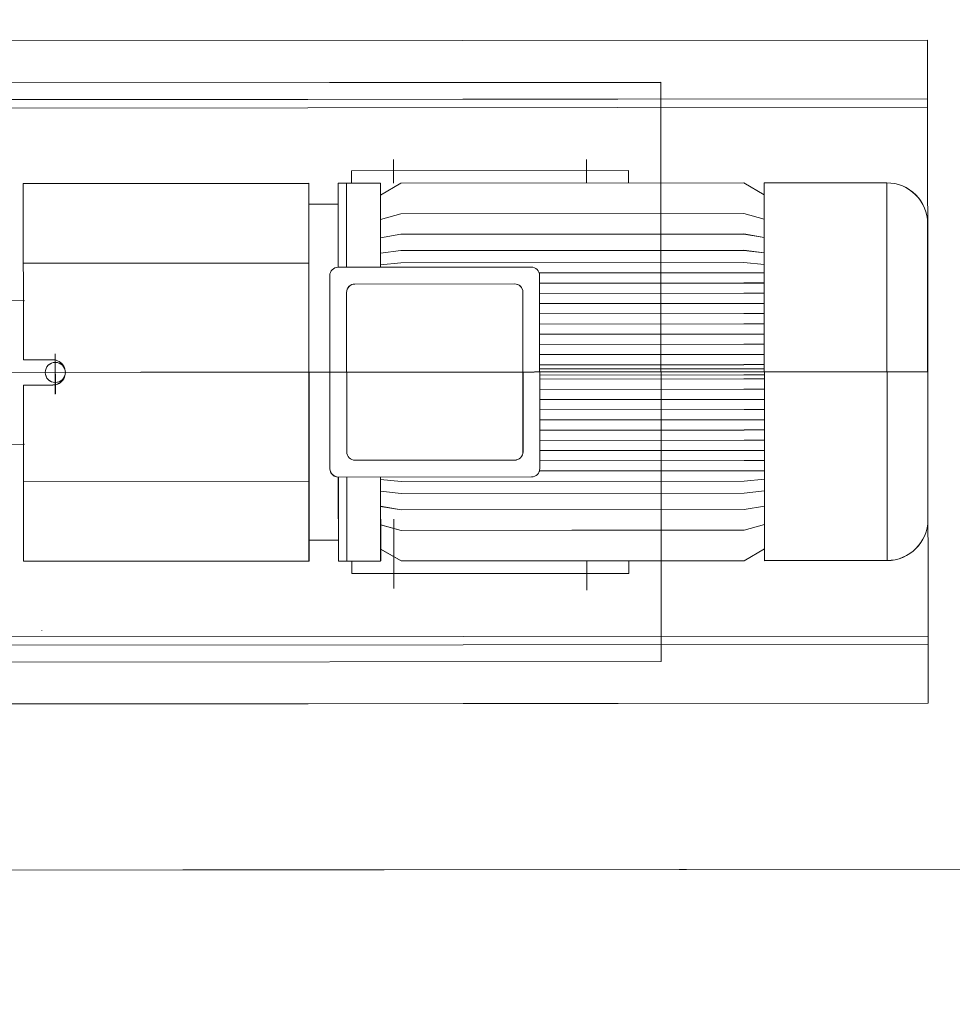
# Model space of a CAD drawing. Extents: x 261105 to 7565828, y -85627 to 5881792.
# Tile 33 of 116: x 338923 to 339478, y -16575 to -15988. Entities that reach past the tile are written whole.
import ezdxf
from ezdxf.enums import TextEntityAlignment as Align

# ---------------------------------------------------------------- set-up
doc = ezdxf.new("R2010")
doc.units = 0
doc.header["$MEASUREMENT"] = 0
doc.linetypes.add('DASHDOT2', pattern=[0.5, 0.25, -0.125, 0, -0.125])
doc.linetypes.add('DASHED', pattern=[19.05, 12.7, -6.35])
doc.layers.add('linii', color=7, linetype='Continuous', lineweight=15)
doc.layers.add('zbiornik', color=7, linetype='DASHED', lineweight=5, true_color=0x999999)
doc.styles.add('CP_ATTR', font='txt')

# ---------------------------------------------------------------- blocks, each defined once
blk = doc.blocks.new('4')
at = {"layer": 'zbiornik', "linetype": 'DASHDOT2', "ltscale": 3000, "extrusion": (4.03655e-07, 2.52893e-07, 1)}
blk.add_line((372927.99, 40006.8, -0.02), (372933.86, 32153.46, -0.02), dxfattribs=at)
at = {"layer": 'zbiornik', "linetype": 'Continuous', "ltscale": 400}
for p, q in [((373457.41, 37733.46, -0.02), (372747.41, 37732.86, -0.02)), ((373457.41, 37733.46, -0.02), (372747.41, 37732.86, -0.02)), ((373457.43, 37733.47, -0.02), (372747.43, 37732.87, -0.02)), ((373457.43, 37733.47, -0.02), (372747.43, 37732.87, -0.02)), ((373457.41, 37733.46, -0.02), (373457.74, 37338.46, -0.02)), ((373457.41, 37733.46, -0.02), (373457.74, 37338.46, -0.02)), ((373457.43, 37733.47, -0.02), (373457.76, 37338.48, -0.02)), ((373457.43, 37733.47, -0.02), (373457.76, 37338.48, -0.02)), ((372748.55, 37707.86, -0.02), (373298.55, 37708.32, -0.02)), ((372748.55, 37707.86, -0.02), (373298.55, 37708.32, -0.02)), ((372748.57, 37707.87, -0.02), (373298.57, 37708.34, -0.02)), ((372748.57, 37707.87, -0.02), (373298.57, 37708.34, -0.02)), ((373298.55, 37708.32, -0.02), (373298.84, 37363.33, -0.02)), ((373298.55, 37708.32, -0.02), (373298.84, 37363.33, -0.02)), ((373298.57, 37708.34, -0.02), (373298.86, 37363.34, -0.02)), ((373298.57, 37708.34, -0.02), (373298.86, 37363.34, -0.02)), ((373457.44, 37698.46, -0.02), (372747.44, 37697.85, -0.02)), ((373457.44, 37698.46, -0.02), (372747.44, 37697.85, -0.02)), ((373457.46, 37698.47, -0.02), (372747.46, 37697.87, -0.02)), ((373457.46, 37698.47, -0.02), (372747.46, 37697.87, -0.02)), ((373457.44, 37693.46, -0.02), (372747.44, 37692.85, -0.02)), ((373457.44, 37693.46, -0.02), (372747.44, 37692.85, -0.02)), ((373457.46, 37693.48, -0.02), (372747.46, 37692.87, -0.02)), ((373457.46, 37693.48, -0.02), (372747.46, 37692.87, -0.02)), ((373139.36, 37662.26, -0.02), (373139.38, 37648.19, -0.02)), ((373139.36, 37662.26, -0.02), (373139.38, 37648.19, -0.02)), ((373139.38, 37662.28, -0.02), (373139.4, 37648.21, -0.02)), ((373139.38, 37662.28, -0.02), (373139.4, 37648.21, -0.02)), ((373254.36, 37662.36, -0.02), (373254.37, 37648.29, -0.02)), ((373254.36, 37662.36, -0.02), (373254.37, 37648.29, -0.02)), ((373254.38, 37662.38, -0.02), (373254.39, 37648.3, -0.02)), ((373254.38, 37662.38, -0.02), (373254.39, 37648.3, -0.02)), ((373114.37, 37655.67, -0.02), (373279.37, 37655.81, -0.02)), ((373114.37, 37655.67, -0.02), (373279.37, 37655.81, -0.02)), ((373114.37, 37655.67, -0.02), (373114.38, 37648.17, -0.02)), ((373114.37, 37655.67, -0.02), (373114.38, 37648.17, -0.02)), ((373114.38, 37655.68, -0.02), (373279.38, 37655.83, -0.02)), ((373114.38, 37655.68, -0.02), (373279.38, 37655.83, -0.02)), ((373114.38, 37655.68, -0.02), (373114.4, 37648.18, -0.02)), ((373114.38, 37655.68, -0.02), (373114.4, 37648.18, -0.02)), ((373279.37, 37655.81, -0.02), (373279.38, 37648.31, -0.02)), ((373279.37, 37655.81, -0.02), (373279.38, 37648.31, -0.02)), ((373279.38, 37655.83, -0.02), (373279.39, 37648.33, -0.02)), ((373279.38, 37655.83, -0.02), (373279.39, 37648.33, -0.02)), ((372918.87, 37648, -0.02), (373088.88, 37648.14, -0.02)), ((372918.87, 37648, -0.02), (373088.88, 37648.14, -0.02)), ((372918.96, 37543, -0.02), (372918.87, 37648, -0.02)), ((372918.96, 37543, -0.02), (372918.87, 37648, -0.02)), ((372918.89, 37648.02, -0.02), (373088.89, 37648.16, -0.02)), ((372918.89, 37648.02, -0.02), (373088.89, 37648.16, -0.02)), ((372918.98, 37543.02, -0.02), (372918.89, 37648.02, -0.02)), ((372918.98, 37543.02, -0.02), (372918.89, 37648.02, -0.02)), ((373089.06, 37423.15, -0.02), (373088.88, 37648.14, -0.02)), ((373089.06, 37423.15, -0.02), (373088.88, 37648.14, -0.02)), ((373089.08, 37423.16, -0.02), (373088.89, 37648.16, -0.02)), ((373089.08, 37423.16, -0.02), (373088.89, 37648.16, -0.02)), ((373106.38, 37648.16, -0.02), (373131.57, 37648.18, -0.02)), ((373131.57, 37648.18, -0.02), (373106.38, 37648.16, -0.02)), ((373106.38, 37648.16, -0.02), (373131.57, 37648.18, -0.02)), ((373131.57, 37648.18, -0.02), (373106.38, 37648.16, -0.02)), ((373106.42, 37598.16, -0.02), (373106.38, 37648.16, -0.02)), ((373106.42, 37598.16, -0.02), (373106.38, 37648.16, -0.02)), ((373106.42, 37598.16, -0.02), (373106.38, 37648.16, -0.02)), ((373106.42, 37598.16, -0.02), (373106.38, 37648.16, -0.02)), ((373106.39, 37648.18, -0.02), (373131.58, 37648.2, -0.02)), ((373131.58, 37648.2, -0.02), (373106.39, 37648.18, -0.02)), ((373106.39, 37648.18, -0.02), (373131.58, 37648.2, -0.02)), ((373131.58, 37648.2, -0.02), (373106.39, 37648.18, -0.02)), ((373106.43, 37598.17, -0.02), (373106.39, 37648.18, -0.02)), ((373106.43, 37598.17, -0.02), (373106.39, 37648.18, -0.02)), ((373106.43, 37598.17, -0.02), (373106.39, 37648.18, -0.02)), ((373106.43, 37598.17, -0.02), (373106.39, 37648.18, -0.02)), ((373111.42, 37598.17, -0.02), (373111.38, 37648.16, -0.02)), ((373111.42, 37598.17, -0.02), (373111.38, 37648.16, -0.02)), ((373111.44, 37598.18, -0.02), (373111.39, 37648.18, -0.02)), ((373111.44, 37598.18, -0.02), (373111.39, 37648.18, -0.02)), ((373143.72, 37648.19, -0.02), (373131.57, 37641.16, -0.02)), ((373143.72, 37648.19, -0.02), (373131.57, 37641.16, -0.02)), ((373131.57, 37648.18, -0.02), (373131.6, 37598.18, -0.02)), ((373131.57, 37648.18, -0.02), (373131.6, 37598.18, -0.02)), ((373131.58, 37648.2, -0.02), (373131.62, 37598.2, -0.02)), ((373131.58, 37648.2, -0.02), (373131.62, 37598.2, -0.02)), ((373143.74, 37648.21, -0.02), (373131.59, 37641.18, -0.02)), ((373143.74, 37648.21, -0.02), (373131.59, 37641.18, -0.02)), ((373143.72, 37648.19, -0.02), (373348.02, 37648.37, -0.02)), ((373348.02, 37648.37, -0.02), (373143.72, 37648.19, -0.02)), ((373143.72, 37648.19, -0.02), (373348.02, 37648.37, -0.02)), ((373348.02, 37648.37, -0.02), (373143.72, 37648.19, -0.02)), ((373143.74, 37648.21, -0.02), (373348.04, 37648.38, -0.02)), ((373348.04, 37648.38, -0.02), (373143.74, 37648.21, -0.02)), ((373143.74, 37648.21, -0.02), (373348.04, 37648.38, -0.02)), ((373348.04, 37648.38, -0.02), (373143.74, 37648.21, -0.02)), ((373348.02, 37648.37, -0.02), (373360.19, 37641.35, -0.02)), ((373348.02, 37648.37, -0.02), (373360.19, 37641.35, -0.02)), ((373348.04, 37648.38, -0.02), (373360.21, 37641.37, -0.02)), ((373348.04, 37648.38, -0.02), (373360.21, 37641.37, -0.02)), ((373360.18, 37648.38, -0.02), (373433.15, 37648.44, -0.02)), ((373360.18, 37648.38, -0.02), (373433.15, 37648.44, -0.02)), ((373360.38, 37423.38, -0.02), (373360.18, 37648.38, -0.02)), ((373360.38, 37423.38, -0.02), (373360.18, 37648.38, -0.02)), ((373360.2, 37648.39, -0.02), (373433.17, 37648.46, -0.02)), ((373360.2, 37648.39, -0.02), (373433.17, 37648.46, -0.02)), ((373360.39, 37423.39, -0.02), (373360.2, 37648.39, -0.02)), ((373360.39, 37423.39, -0.02), (373360.2, 37648.39, -0.02)), ((373433.15, 37648.44, -0.02), (373433.35, 37423.44, -0.02)), ((373433.15, 37648.44, -0.02), (373433.35, 37423.44, -0.02)), ((373433.17, 37648.46, -0.02), (373433.36, 37423.45, -0.02)), ((373433.17, 37648.46, -0.02), (373433.36, 37423.45, -0.02)), ((373088.89, 37635.64, -0.02), (373106.39, 37635.66, -0.02)), ((373088.89, 37635.64, -0.02), (373106.39, 37635.66, -0.02)), ((373088.9, 37635.66, -0.02), (373106.4, 37635.68, -0.02)), ((373088.9, 37635.66, -0.02), (373106.4, 37635.68, -0.02)), ((373143.69, 37629.94, -0.02), (373131.58, 37626.69, -0.02)), ((373143.69, 37629.94, -0.02), (373131.58, 37626.69, -0.02)), ((373143.71, 37629.96, -0.02), (373131.6, 37626.7, -0.02)), ((373143.71, 37629.96, -0.02), (373131.6, 37626.7, -0.02)), ((373348.03, 37630.13, -0.02), (373143.74, 37629.95, -0.02)), ((373348.03, 37630.13, -0.02), (373143.74, 37629.95, -0.02)), ((373348.05, 37630.14, -0.02), (373143.76, 37629.97, -0.02)), ((373348.05, 37630.14, -0.02), (373143.76, 37629.97, -0.02)), ((373347.98, 37630.13, -0.02), (373360.2, 37626.87, -0.02)), ((373347.98, 37630.13, -0.02), (373360.2, 37626.87, -0.02)), ((373348, 37630.15, -0.02), (373360.22, 37626.89, -0.02)), ((373348, 37630.15, -0.02), (373360.22, 37626.89, -0.02)), ((373457.65, 37447.78, -0.02), (373457.5, 37624.14, -0.02)), ((373457.65, 37447.78, -0.02), (373457.5, 37624.14, -0.02)), ((373457.67, 37447.8, -0.02), (373457.52, 37624.15, -0.02)), ((373457.67, 37447.8, -0.02), (373457.52, 37624.15, -0.02)), ((373143.75, 37617.79, -0.02), (373131.59, 37615.63, -0.02)), ((373143.75, 37617.79, -0.02), (373131.59, 37615.63, -0.02)), ((373143.77, 37617.8, -0.02), (373131.61, 37615.65, -0.02)), ((373143.77, 37617.8, -0.02), (373131.61, 37615.65, -0.02)), ((373348.05, 37617.96, -0.02), (373143.75, 37617.79, -0.02)), ((373348.05, 37617.96, -0.02), (373143.75, 37617.79, -0.02)), ((373348.07, 37617.98, -0.02), (373143.77, 37617.8, -0.02)), ((373348.07, 37617.98, -0.02), (373143.77, 37617.8, -0.02)), ((373348.05, 37617.96, -0.02), (373360.21, 37615.83, -0.02)), ((373348.05, 37617.96, -0.02), (373360.21, 37615.83, -0.02)), ((373348.07, 37617.98, -0.02), (373360.23, 37615.84, -0.02)), ((373348.07, 37617.98, -0.02), (373360.23, 37615.84, -0.02)), ((373143.76, 37608.06, -0.02), (373131.6, 37606.56, -0.02)), ((373143.76, 37608.06, -0.02), (373131.6, 37606.56, -0.02)), ((373143.78, 37608.07, -0.02), (373131.62, 37606.57, -0.02)), ((373143.78, 37608.07, -0.02), (373131.62, 37606.57, -0.02)), ((373348.06, 37608.23, -0.02), (373143.76, 37608.06, -0.02)), ((373348.06, 37608.23, -0.02), (373143.76, 37608.06, -0.02)), ((373348.07, 37608.25, -0.02), (373143.78, 37608.07, -0.02)), ((373348.07, 37608.25, -0.02), (373143.78, 37608.07, -0.02)), ((373348.06, 37608.23, -0.02), (373360.21, 37606.75, -0.02)), ((373348.06, 37608.23, -0.02), (373360.21, 37606.75, -0.02)), ((373348.07, 37608.25, -0.02), (373360.23, 37606.77, -0.02)), ((373348.07, 37608.25, -0.02), (373360.23, 37606.77, -0.02)), ((372918.91, 37600.5, -0.02), (373088.91, 37600.65, -0.02)), ((372918.91, 37600.5, -0.02), (373088.91, 37600.65, -0.02)), ((372918.93, 37600.51, -0.02), (373088.93, 37600.66, -0.02)), ((372918.93, 37600.51, -0.02), (373088.93, 37600.66, -0.02)), ((373106.42, 37598.16, -0.02), (373221.42, 37598.26, -0.02)), ((373106.42, 37598.16, -0.02), (373221.42, 37598.26, -0.02)), ((373106.43, 37598.17, -0.02), (373221.44, 37598.28, -0.02)), ((373106.43, 37598.17, -0.02), (373221.44, 37598.28, -0.02)), ((373143.76, 37600.76, -0.02), (373131.61, 37599.69, -0.02)), ((373143.76, 37600.76, -0.02), (373131.61, 37599.69, -0.02)), ((373143.78, 37600.78, -0.02), (373131.62, 37599.7, -0.02)), ((373143.78, 37600.78, -0.02), (373131.62, 37599.7, -0.02)), ((373348.06, 37600.93, -0.02), (373143.76, 37600.76, -0.02)), ((373348.06, 37600.93, -0.02), (373143.76, 37600.76, -0.02)), ((373348.08, 37600.95, -0.02), (373143.78, 37600.78, -0.02)), ((373348.08, 37600.95, -0.02), (373143.78, 37600.78, -0.02)), ((373348.03, 37600.93, -0.02), (373360.23, 37599.87, -0.02)), ((373348.03, 37600.93, -0.02), (373360.23, 37599.87, -0.02)), ((373348.04, 37600.95, -0.02), (373360.24, 37599.89, -0.02)), ((373348.04, 37600.95, -0.02), (373360.24, 37599.89, -0.02)), ((373457.52, 37598.46, -0.02), (373457.63, 37473.46, -0.02)), ((373457.52, 37598.46, -0.02), (373457.63, 37473.46, -0.02)), ((373457.54, 37598.47, -0.02), (373457.64, 37473.47, -0.02)), ((373457.54, 37598.47, -0.02), (373457.64, 37473.47, -0.02)), ((373101.52, 37478.16, -0.02), (373101.42, 37593.16, -0.02)), ((373101.52, 37478.16, -0.02), (373101.42, 37593.16, -0.02)), ((373101.53, 37478.17, -0.02), (373101.44, 37593.17, -0.02)), ((373101.53, 37478.17, -0.02), (373101.44, 37593.17, -0.02)), ((373348.06, 37594.85, -0.02), (373226.42, 37594.75, -0.02)), ((373348.06, 37594.85, -0.02), (373226.42, 37594.75, -0.02)), ((373226.43, 37593.26, -0.02), (373226.52, 37478.26, -0.02)), ((373226.43, 37593.26, -0.02), (373226.52, 37478.26, -0.02)), ((373348.08, 37594.87, -0.02), (373226.44, 37594.77, -0.02)), ((373348.08, 37594.87, -0.02), (373226.44, 37594.77, -0.02)), ((373226.44, 37593.28, -0.02), (373226.54, 37478.28, -0.02)), ((373226.44, 37593.28, -0.02), (373226.54, 37478.28, -0.02)), ((373348.06, 37594.85, -0.02), (373360.23, 37594.86, -0.02)), ((373348.06, 37594.85, -0.02), (373360.23, 37594.86, -0.02)), ((373348.08, 37594.87, -0.02), (373360.25, 37594.88, -0.02)), ((373348.08, 37594.87, -0.02), (373360.25, 37594.88, -0.02)), ((373116.43, 37588.17, -0.02), (373211.43, 37588.25, -0.02)), ((373116.43, 37588.17, -0.02), (373211.43, 37588.25, -0.02)), ((373116.44, 37588.19, -0.02), (373211.44, 37588.27, -0.02)), ((373116.44, 37588.19, -0.02), (373211.44, 37588.27, -0.02)), ((373348.07, 37588.77, -0.02), (373226.43, 37588.67, -0.02)), ((373348.07, 37588.77, -0.02), (373226.43, 37588.67, -0.02)), ((373348.08, 37588.79, -0.02), (373226.44, 37588.68, -0.02)), ((373348.08, 37588.79, -0.02), (373226.44, 37588.68, -0.02)), ((373348.07, 37588.77, -0.02), (373360.24, 37588.78, -0.02)), ((373348.07, 37588.77, -0.02), (373360.24, 37588.78, -0.02)), ((373348.08, 37588.79, -0.02), (373360.25, 37588.8, -0.02)), ((373348.08, 37588.79, -0.02), (373360.25, 37588.8, -0.02)), ((372919.54, 37578.15, -0.02), (372794.34, 37579.88, -0.02)), ((372919.54, 37578.15, -0.02), (372794.34, 37579.88, -0.02)), ((372919.56, 37578.17, -0.02), (372794.36, 37579.89, -0.02)), ((372919.56, 37578.17, -0.02), (372794.36, 37579.89, -0.02)), ((373111.51, 37488.16, -0.02), (373111.43, 37583.16, -0.02)), ((373111.51, 37488.16, -0.02), (373111.43, 37583.16, -0.02)), ((373111.53, 37488.18, -0.02), (373111.45, 37583.18, -0.02)), ((373111.53, 37488.18, -0.02), (373111.45, 37583.18, -0.02)), ((373216.43, 37583.26, -0.02), (373216.51, 37488.25, -0.02)), ((373216.43, 37583.26, -0.02), (373216.51, 37488.25, -0.02)), ((373216.45, 37583.27, -0.02), (373216.53, 37488.27, -0.02)), ((373216.45, 37583.27, -0.02), (373216.53, 37488.27, -0.02)), ((373348.07, 37582.69, -0.02), (373226.43, 37582.59, -0.02)), ((373348.07, 37582.69, -0.02), (373226.43, 37582.59, -0.02)), ((373348.09, 37582.71, -0.02), (373226.45, 37582.6, -0.02)), ((373348.09, 37582.71, -0.02), (373226.45, 37582.6, -0.02)), ((373348.07, 37582.69, -0.02), (373360.24, 37582.7, -0.02)), ((373348.07, 37582.69, -0.02), (373360.24, 37582.7, -0.02)), ((373348.09, 37582.71, -0.02), (373360.25, 37582.71, -0.02)), ((373348.09, 37582.71, -0.02), (373360.25, 37582.71, -0.02)), ((373348.08, 37576.61, -0.02), (373226.44, 37576.51, -0.02)), ((373348.08, 37576.61, -0.02), (373226.44, 37576.51, -0.02)), ((373348.1, 37576.62, -0.02), (373226.45, 37576.53, -0.02)), ((373348.1, 37576.62, -0.02), (373226.45, 37576.53, -0.02)), ((373348.08, 37576.61, -0.02), (373360.24, 37576.62, -0.02)), ((373348.08, 37576.61, -0.02), (373360.24, 37576.62, -0.02)), ((373348.1, 37576.62, -0.02), (373360.26, 37576.63, -0.02)), ((373348.1, 37576.62, -0.02), (373360.26, 37576.63, -0.02)), ((373348.09, 37570.53, -0.02), (373226.44, 37570.42, -0.02)), ((373348.09, 37570.53, -0.02), (373226.44, 37570.42, -0.02)), ((373348.1, 37570.55, -0.02), (373226.46, 37570.44, -0.02)), ((373348.1, 37570.55, -0.02), (373226.46, 37570.44, -0.02)), ((373348.09, 37570.53, -0.02), (373360.25, 37570.54, -0.02)), ((373348.09, 37570.53, -0.02), (373360.25, 37570.54, -0.02)), ((373348.1, 37570.55, -0.02), (373360.27, 37570.56, -0.02)), ((373348.1, 37570.55, -0.02), (373360.27, 37570.56, -0.02)), ((373348.09, 37564.45, -0.02), (373226.45, 37564.34, -0.02)), ((373348.09, 37564.45, -0.02), (373226.45, 37564.34, -0.02)), ((373348.11, 37564.46, -0.02), (373226.46, 37564.36, -0.02)), ((373348.11, 37564.46, -0.02), (373226.46, 37564.36, -0.02)), ((373348.09, 37564.45, -0.02), (373360.25, 37564.46, -0.02)), ((373348.09, 37564.45, -0.02), (373360.25, 37564.46, -0.02)), ((373348.11, 37564.46, -0.02), (373360.27, 37564.47, -0.02)), ((373348.11, 37564.46, -0.02), (373360.27, 37564.47, -0.02)), ((373348.1, 37558.37, -0.02), (373226.45, 37558.26, -0.02)), ((373348.1, 37558.37, -0.02), (373226.45, 37558.26, -0.02)), ((373348.11, 37558.38, -0.02), (373226.47, 37558.28, -0.02)), ((373348.11, 37558.38, -0.02), (373226.47, 37558.28, -0.02)), ((373348.1, 37558.37, -0.02), (373360.26, 37558.38, -0.02)), ((373348.1, 37558.37, -0.02), (373360.26, 37558.38, -0.02)), ((373348.11, 37558.38, -0.02), (373360.28, 37558.39, -0.02)), ((373348.11, 37558.38, -0.02), (373360.28, 37558.39, -0.02)), ((373348.1, 37552.29, -0.02), (373226.46, 37552.18, -0.02)), ((373348.1, 37552.29, -0.02), (373226.46, 37552.18, -0.02)), ((373348.12, 37552.3, -0.02), (373226.47, 37552.2, -0.02)), ((373348.12, 37552.3, -0.02), (373226.47, 37552.2, -0.02)), ((373348.1, 37552.29, -0.02), (373360.26, 37552.3, -0.02)), ((373348.1, 37552.29, -0.02), (373360.26, 37552.3, -0.02)), ((373348.12, 37552.3, -0.02), (373360.28, 37552.31, -0.02)), ((373348.12, 37552.3, -0.02), (373360.28, 37552.31, -0.02)), ((372937.98, 37522.66, -0.02), (372937.96, 37546.55, -0.02)), ((372937.98, 37522.66, -0.02), (372937.96, 37546.55, -0.02)), ((372938, 37522.68, -0.02), (372937.98, 37546.57, -0.02)), ((372938, 37522.68, -0.02), (372937.98, 37546.57, -0.02)), ((373348.11, 37546.2, -0.02), (373226.46, 37546.1, -0.02)), ((373348.11, 37546.2, -0.02), (373226.46, 37546.1, -0.02)), ((373348.13, 37546.22, -0.02), (373226.48, 37546.12, -0.02)), ((373348.13, 37546.22, -0.02), (373226.48, 37546.12, -0.02)), ((373348.11, 37546.2, -0.02), (373360.27, 37546.22, -0.02)), ((373348.11, 37546.2, -0.02), (373360.27, 37546.22, -0.02)), ((373348.13, 37546.22, -0.02), (373360.29, 37546.23, -0.02)), ((373348.13, 37546.22, -0.02), (373360.29, 37546.23, -0.02)), ((372918.96, 37543, -0.02), (372936.47, 37543.02, -0.02)), ((372918.96, 37543, -0.02), (372936.47, 37543.02, -0.02)), ((372918.98, 37543.02, -0.02), (372936.48, 37543.03, -0.02)), ((372918.98, 37543.02, -0.02), (372936.48, 37543.03, -0.02)), ((373348.11, 37540.12, -0.02), (373226.47, 37540.02, -0.02)), ((373348.11, 37540.12, -0.02), (373226.47, 37540.02, -0.02)), ((373348.13, 37540.14, -0.02), (373226.49, 37540.04, -0.02)), ((373348.13, 37540.14, -0.02), (373226.49, 37540.04, -0.02)), ((373348.11, 37540.12, -0.02), (373360.27, 37540.14, -0.02)), ((373348.11, 37540.12, -0.02), (373360.27, 37540.14, -0.02)), ((373348.13, 37540.14, -0.02), (373360.29, 37540.15, -0.02)), ((373348.13, 37540.14, -0.02), (373360.29, 37540.15, -0.02)), ((372747.57, 37535.36, -0.02), (373457.58, 37535.96, -0.02)), ((372747.57, 37535.36, -0.02), (373457.58, 37535.96, -0.02)), ((372747.59, 37535.37, -0.02), (373457.59, 37535.98, -0.02)), ((372747.59, 37535.37, -0.02), (373457.59, 37535.98, -0.02)), ((372988.87, 37535.56, -0.02), (373457.58, 37535.96, -0.02)), ((372988.87, 37535.56, -0.02), (373457.58, 37535.96, -0.02)), ((372988.89, 37535.58, -0.02), (373457.59, 37535.98, -0.02)), ((372988.89, 37535.58, -0.02), (373457.59, 37535.98, -0.02)), ((373348.12, 37537.69, -0.02), (373226.47, 37537.59, -0.02)), ((373348.12, 37537.69, -0.02), (373226.47, 37537.59, -0.02)), ((373348.12, 37534.04, -0.02), (373226.47, 37533.94, -0.02)), ((373348.12, 37534.04, -0.02), (373226.47, 37533.94, -0.02)), ((373348.13, 37537.71, -0.02), (373226.49, 37537.6, -0.02)), ((373348.13, 37537.71, -0.02), (373226.49, 37537.6, -0.02)), ((373348.14, 37534.06, -0.02), (373226.49, 37533.95, -0.02)), ((373348.14, 37534.06, -0.02), (373226.49, 37533.95, -0.02)), ((373348.12, 37537.69, -0.02), (373360.28, 37537.7, -0.02)), ((373348.12, 37537.69, -0.02), (373360.28, 37537.7, -0.02)), ((373348.12, 37534.04, -0.02), (373360.28, 37534.06, -0.02)), ((373348.12, 37534.04, -0.02), (373360.28, 37534.06, -0.02)), ((373348.13, 37537.71, -0.02), (373360.29, 37537.71, -0.02)), ((373348.13, 37537.71, -0.02), (373360.29, 37537.71, -0.02)), ((373348.14, 37534.06, -0.02), (373360.3, 37534.07, -0.02)), ((373348.14, 37534.06, -0.02), (373360.3, 37534.07, -0.02)), ((372918.98, 37528, -0.02), (372936.48, 37528.02, -0.02)), ((372918.98, 37528, -0.02), (372936.48, 37528.02, -0.02)), ((372919.07, 37423, -0.02), (372918.98, 37528, -0.02)), ((372919.07, 37423, -0.02), (372918.98, 37528, -0.02)), ((372918.99, 37528.02, -0.02), (372936.49, 37528.03, -0.02)), ((372918.99, 37528.02, -0.02), (372936.49, 37528.03, -0.02)), ((372919.08, 37423.02, -0.02), (372918.99, 37528.02, -0.02)), ((372919.08, 37423.02, -0.02), (372918.99, 37528.02, -0.02)), ((373348.12, 37531.61, -0.02), (373226.47, 37531.51, -0.02)), ((373348.12, 37531.61, -0.02), (373226.47, 37531.51, -0.02)), ((373348.14, 37531.62, -0.02), (373226.49, 37531.53, -0.02)), ((373348.14, 37531.62, -0.02), (373226.49, 37531.53, -0.02)), ((373348.12, 37531.61, -0.02), (373360.28, 37531.62, -0.02)), ((373348.12, 37531.61, -0.02), (373360.28, 37531.62, -0.02)), ((373348.14, 37531.62, -0.02), (373360.3, 37531.63, -0.02)), ((373348.14, 37531.62, -0.02), (373360.3, 37531.63, -0.02)), ((373348.12, 37525.53, -0.02), (373226.48, 37525.43, -0.02)), ((373348.12, 37525.53, -0.02), (373226.48, 37525.43, -0.02)), ((373348.14, 37525.55, -0.02), (373226.5, 37525.44, -0.02)), ((373348.14, 37525.55, -0.02), (373226.5, 37525.44, -0.02)), ((373348.12, 37525.53, -0.02), (373360.29, 37525.54, -0.02)), ((373348.12, 37525.53, -0.02), (373360.29, 37525.54, -0.02)), ((373348.14, 37525.55, -0.02), (373360.3, 37525.55, -0.02)), ((373348.14, 37525.55, -0.02), (373360.3, 37525.55, -0.02)), ((373348.13, 37519.45, -0.02), (373226.49, 37519.34, -0.02)), ((373348.13, 37519.45, -0.02), (373226.49, 37519.34, -0.02)), ((373348.15, 37519.46, -0.02), (373226.5, 37519.36, -0.02)), ((373348.15, 37519.46, -0.02), (373226.5, 37519.36, -0.02)), ((373348.13, 37519.45, -0.02), (373360.29, 37519.46, -0.02)), ((373348.13, 37519.45, -0.02), (373360.29, 37519.46, -0.02)), ((373348.15, 37519.46, -0.02), (373360.31, 37519.47, -0.02)), ((373348.15, 37519.46, -0.02), (373360.31, 37519.47, -0.02)), ((373348.14, 37513.37, -0.02), (373226.49, 37513.26, -0.02)), ((373348.14, 37513.37, -0.02), (373226.49, 37513.26, -0.02)), ((373348.15, 37513.38, -0.02), (373226.51, 37513.28, -0.02)), ((373348.15, 37513.38, -0.02), (373226.51, 37513.28, -0.02)), ((373348.14, 37513.37, -0.02), (373360.3, 37513.38, -0.02)), ((373348.14, 37513.37, -0.02), (373360.3, 37513.38, -0.02)), ((373348.15, 37513.38, -0.02), (373360.31, 37513.39, -0.02)), ((373348.15, 37513.38, -0.02), (373360.31, 37513.39, -0.02)), ((373348.14, 37507.29, -0.02), (373226.5, 37507.18, -0.02)), ((373348.14, 37507.29, -0.02), (373226.5, 37507.18, -0.02)), ((373348.16, 37507.3, -0.02), (373226.51, 37507.2, -0.02)), ((373348.16, 37507.3, -0.02), (373226.51, 37507.2, -0.02)), ((373348.14, 37507.29, -0.02), (373360.3, 37507.29, -0.02)), ((373348.14, 37507.29, -0.02), (373360.3, 37507.29, -0.02)), ((373348.16, 37507.3, -0.02), (373360.32, 37507.31, -0.02)), ((373348.16, 37507.3, -0.02), (373360.32, 37507.31, -0.02)), ((373348.15, 37501.21, -0.02), (373226.5, 37501.1, -0.02)), ((373348.15, 37501.21, -0.02), (373226.5, 37501.1, -0.02)), ((373348.16, 37501.22, -0.02), (373226.52, 37501.12, -0.02)), ((373348.16, 37501.22, -0.02), (373226.52, 37501.12, -0.02)), ((373348.15, 37501.21, -0.02), (373360.31, 37501.22, -0.02)), ((373348.15, 37501.21, -0.02), (373360.31, 37501.22, -0.02)), ((373348.16, 37501.22, -0.02), (373360.33, 37501.23, -0.02)), ((373348.16, 37501.22, -0.02), (373360.33, 37501.23, -0.02)), ((372919.61, 37492.85, -0.02), (372794.41, 37490.91, -0.02)), ((372919.61, 37492.85, -0.02), (372794.41, 37490.91, -0.02)), ((372919.63, 37492.87, -0.02), (372794.43, 37490.93, -0.02)), ((372919.63, 37492.87, -0.02), (372794.43, 37490.93, -0.02)), ((373348.15, 37495.12, -0.02), (373226.51, 37495.02, -0.02)), ((373348.15, 37495.12, -0.02), (373226.51, 37495.02, -0.02)), ((373348.17, 37495.14, -0.02), (373226.52, 37495.04, -0.02)), ((373348.17, 37495.14, -0.02), (373226.52, 37495.04, -0.02)), ((373348.15, 37495.12, -0.02), (373360.31, 37495.13, -0.02)), ((373348.15, 37495.12, -0.02), (373360.31, 37495.13, -0.02)), ((373348.17, 37495.14, -0.02), (373360.33, 37495.15, -0.02)), ((373348.17, 37495.14, -0.02), (373360.33, 37495.15, -0.02)), ((373348.16, 37489.04, -0.02), (373226.51, 37488.94, -0.02)), ((373348.16, 37489.04, -0.02), (373226.51, 37488.94, -0.02)), ((373348.18, 37489.06, -0.02), (373226.53, 37488.95, -0.02)), ((373348.18, 37489.06, -0.02), (373226.53, 37488.95, -0.02)), ((373348.16, 37489.04, -0.02), (373360.31, 37489.06, -0.02)), ((373348.16, 37489.04, -0.02), (373360.31, 37489.06, -0.02)), ((373348.18, 37489.06, -0.02), (373360.33, 37489.07, -0.02)), ((373348.18, 37489.06, -0.02), (373360.33, 37489.07, -0.02)), ((373211.51, 37483.25, -0.02), (373116.52, 37483.17, -0.02)), ((373211.51, 37483.25, -0.02), (373116.52, 37483.17, -0.02)), ((373211.53, 37483.27, -0.02), (373116.53, 37483.19, -0.02)), ((373211.53, 37483.27, -0.02), (373116.53, 37483.19, -0.02)), ((373348.16, 37482.96, -0.02), (373226.52, 37482.86, -0.02)), ((373348.16, 37482.96, -0.02), (373226.52, 37482.86, -0.02)), ((373348.18, 37482.97, -0.02), (373226.53, 37482.87, -0.02)), ((373348.18, 37482.97, -0.02), (373226.53, 37482.87, -0.02)), ((373348.16, 37482.96, -0.02), (373360.32, 37482.97, -0.02)), ((373348.16, 37482.96, -0.02), (373360.32, 37482.97, -0.02)), ((373348.18, 37482.97, -0.02), (373360.34, 37482.99, -0.02)), ((373348.18, 37482.97, -0.02), (373360.34, 37482.99, -0.02)), ((373348.17, 37476.88, -0.02), (373226.52, 37476.78, -0.02)), ((373348.17, 37476.88, -0.02), (373226.52, 37476.78, -0.02)), ((373348.18, 37476.89, -0.02), (373226.54, 37476.8, -0.02)), ((373348.18, 37476.89, -0.02), (373226.54, 37476.8, -0.02)), ((373348.17, 37476.88, -0.02), (373360.33, 37476.89, -0.02)), ((373348.17, 37476.88, -0.02), (373360.33, 37476.89, -0.02)), ((373348.18, 37476.89, -0.02), (373360.35, 37476.91, -0.02)), ((373348.18, 37476.89, -0.02), (373360.35, 37476.91, -0.02)), ((372919.03, 37470.5, -0.02), (373089.03, 37470.65, -0.02)), ((372919.03, 37470.5, -0.02), (373089.03, 37470.65, -0.02)), ((372919.04, 37470.52, -0.02), (373089.05, 37470.66, -0.02)), ((372919.04, 37470.52, -0.02), (373089.05, 37470.66, -0.02)), ((373221.53, 37473.26, -0.02), (373106.53, 37473.16, -0.02)), ((373221.53, 37473.26, -0.02), (373106.53, 37473.16, -0.02)), ((373106.57, 37423.16, -0.02), (373106.53, 37473.16, -0.02)), ((373106.57, 37423.16, -0.02), (373106.53, 37473.16, -0.02)), ((373106.57, 37423.16, -0.02), (373106.53, 37473.16, -0.02)), ((373106.57, 37423.16, -0.02), (373106.53, 37473.16, -0.02)), ((373221.54, 37473.28, -0.02), (373106.54, 37473.17, -0.02)), ((373221.54, 37473.28, -0.02), (373106.54, 37473.17, -0.02)), ((373106.58, 37423.18, -0.02), (373106.54, 37473.17, -0.02)), ((373106.58, 37423.18, -0.02), (373106.54, 37473.17, -0.02)), ((373106.58, 37423.18, -0.02), (373106.54, 37473.17, -0.02)), ((373106.58, 37423.18, -0.02), (373106.54, 37473.17, -0.02)), ((373111.56, 37423.17, -0.02), (373111.53, 37473.16, -0.02)), ((373111.56, 37423.17, -0.02), (373111.53, 37473.16, -0.02)), ((373111.58, 37423.18, -0.02), (373111.54, 37473.18, -0.02)), ((373111.58, 37423.18, -0.02), (373111.54, 37473.18, -0.02)), ((373131.71, 37473.18, -0.02), (373131.75, 37423.18, -0.02)), ((373131.71, 37473.18, -0.02), (373131.75, 37423.18, -0.02)), ((373143.88, 37470.63, -0.02), (373131.71, 37471.68, -0.02)), ((373143.88, 37470.63, -0.02), (373131.71, 37471.68, -0.02)), ((373131.73, 37473.2, -0.02), (373131.77, 37423.2, -0.02)), ((373131.73, 37473.2, -0.02), (373131.77, 37423.2, -0.02)), ((373143.9, 37470.64, -0.02), (373131.73, 37471.69, -0.02)), ((373143.9, 37470.64, -0.02), (373131.73, 37471.69, -0.02)), ((373348.17, 37470.8, -0.02), (373143.88, 37470.63, -0.02)), ((373348.17, 37470.8, -0.02), (373143.88, 37470.63, -0.02)), ((373348.19, 37470.82, -0.02), (373143.9, 37470.64, -0.02)), ((373348.19, 37470.82, -0.02), (373143.9, 37470.64, -0.02)), ((373348.14, 37470.8, -0.02), (373360.33, 37471.87, -0.02)), ((373348.14, 37470.8, -0.02), (373360.33, 37471.87, -0.02)), ((373348.16, 37470.81, -0.02), (373360.35, 37471.89, -0.02)), ((373348.16, 37470.81, -0.02), (373360.35, 37471.89, -0.02)), ((373143.89, 37463.33, -0.02), (373131.72, 37464.81, -0.02)), ((373143.89, 37463.33, -0.02), (373131.72, 37464.81, -0.02)), ((373143.9, 37463.34, -0.02), (373131.74, 37464.83, -0.02)), ((373143.9, 37463.34, -0.02), (373131.74, 37464.83, -0.02)), ((373348.18, 37463.5, -0.02), (373143.89, 37463.33, -0.02)), ((373348.18, 37463.5, -0.02), (373143.89, 37463.33, -0.02)), ((373348.2, 37463.52, -0.02), (373143.9, 37463.34, -0.02)), ((373348.2, 37463.52, -0.02), (373143.9, 37463.34, -0.02)), ((373348.18, 37463.5, -0.02), (373360.34, 37465.01, -0.02)), ((373348.18, 37463.5, -0.02), (373360.34, 37465.01, -0.02)), ((373348.2, 37463.52, -0.02), (373360.36, 37465.02, -0.02)), ((373348.2, 37463.52, -0.02), (373360.36, 37465.02, -0.02)), ((373348.19, 37453.77, -0.02), (373360.35, 37455.92, -0.02)), ((373348.19, 37453.77, -0.02), (373360.35, 37455.92, -0.02)), ((373348.2, 37453.79, -0.02), (373360.36, 37455.94, -0.02)), ((373348.2, 37453.79, -0.02), (373360.36, 37455.94, -0.02)), ((373143.9, 37453.6, -0.02), (373131.73, 37455.73, -0.02)), ((373143.9, 37453.6, -0.02), (373131.73, 37455.73, -0.02)), ((373143.91, 37453.61, -0.02), (373131.74, 37455.75, -0.02)), ((373143.91, 37453.61, -0.02), (373131.74, 37455.75, -0.02)), ((373348.19, 37453.77, -0.02), (373143.9, 37453.6, -0.02)), ((373348.19, 37453.77, -0.02), (373143.9, 37453.6, -0.02)), ((373348.2, 37453.79, -0.02), (373143.91, 37453.61, -0.02)), ((373348.2, 37453.79, -0.02), (373143.91, 37453.61, -0.02)), ((373143.88, 37441.43, -0.02), (373131.74, 37444.68, -0.02)), ((373143.88, 37441.43, -0.02), (373131.74, 37444.68, -0.02)), ((373143.9, 37441.45, -0.02), (373131.76, 37444.69, -0.02)), ((373143.9, 37441.45, -0.02), (373131.76, 37444.69, -0.02)), ((373139.57, 37421.19, -0.02), (373139.55, 37448.08, -0.02)), ((373139.57, 37421.19, -0.02), (373139.55, 37448.08, -0.02)), ((373139.59, 37421.2, -0.02), (373139.57, 37448.1, -0.02)), ((373139.59, 37421.2, -0.02), (373139.57, 37448.1, -0.02)), ((373348.15, 37441.6, -0.02), (373360.35, 37444.89, -0.02)), ((373348.15, 37441.6, -0.02), (373360.35, 37444.89, -0.02)), ((373348.16, 37441.62, -0.02), (373360.37, 37444.9, -0.02)), ((373348.16, 37441.62, -0.02), (373360.37, 37444.9, -0.02)), ((373245.55, 37441.52, -0.02), (373143.88, 37441.43, -0.02)), ((373245.55, 37441.52, -0.02), (373143.88, 37441.43, -0.02)), ((373245.57, 37441.54, -0.02), (373143.9, 37441.45, -0.02)), ((373245.57, 37441.54, -0.02), (373143.9, 37441.45, -0.02)), ((373348.2, 37441.61, -0.02), (373245.55, 37441.52, -0.02)), ((373348.2, 37441.61, -0.02), (373245.55, 37441.52, -0.02)), ((373348.22, 37441.62, -0.02), (373245.57, 37441.54, -0.02)), ((373348.22, 37441.62, -0.02), (373245.57, 37441.54, -0.02)), ((373089.05, 37435.65, -0.02), (373106.55, 37435.66, -0.02)), ((373089.05, 37435.65, -0.02), (373106.55, 37435.66, -0.02)), ((373089.07, 37435.66, -0.02), (373106.57, 37435.68, -0.02)), ((373089.07, 37435.66, -0.02), (373106.57, 37435.68, -0.02)), ((373143.92, 37423.19, -0.02), (373131.75, 37430.21, -0.02)), ((373143.92, 37423.19, -0.02), (373131.75, 37430.21, -0.02)), ((373143.93, 37423.21, -0.02), (373131.77, 37430.22, -0.02)), ((373143.93, 37423.21, -0.02), (373131.77, 37430.22, -0.02)), ((373348.21, 37423.37, -0.02), (373360.37, 37430.4, -0.02)), ((373348.21, 37423.37, -0.02), (373360.37, 37430.4, -0.02)), ((373348.23, 37423.38, -0.02), (373360.39, 37430.41, -0.02)), ((373348.23, 37423.38, -0.02), (373360.39, 37430.41, -0.02)), ((372919.07, 37423, -0.02), (373089.06, 37423.15, -0.02)), ((372919.07, 37423, -0.02), (373089.06, 37423.15, -0.02)), ((372919.08, 37423.02, -0.02), (373089.08, 37423.16, -0.02)), ((372919.08, 37423.02, -0.02), (373089.08, 37423.16, -0.02)), ((373106.57, 37423.16, -0.02), (373131.75, 37423.18, -0.02)), ((373106.57, 37423.16, -0.02), (373131.75, 37423.18, -0.02)), ((373106.58, 37423.18, -0.02), (373131.77, 37423.2, -0.02)), ((373106.58, 37423.18, -0.02), (373131.77, 37423.2, -0.02)), ((373111.56, 37423.17, -0.02), (373131.75, 37423.18, -0.02)), ((373111.56, 37423.17, -0.02), (373131.75, 37423.18, -0.02)), ((373111.58, 37423.18, -0.02), (373131.77, 37423.2, -0.02)), ((373111.58, 37423.18, -0.02), (373131.77, 37423.2, -0.02)), ((373114.57, 37423.17, -0.02), (373114.57, 37415.67, -0.02)), ((373114.57, 37423.17, -0.02), (373114.57, 37415.67, -0.02)), ((373114.58, 37423.18, -0.02), (373114.59, 37415.69, -0.02)), ((373114.58, 37423.18, -0.02), (373114.59, 37415.69, -0.02)), ((373139.57, 37423.19, -0.02), (373139.58, 37406.82, -0.02)), ((373139.57, 37423.19, -0.02), (373139.58, 37406.82, -0.02)), ((373139.59, 37423.21, -0.02), (373139.6, 37406.83, -0.02)), ((373139.59, 37423.21, -0.02), (373139.6, 37406.83, -0.02)), ((373143.92, 37423.19, -0.02), (373348.21, 37423.37, -0.02)), ((373143.92, 37423.19, -0.02), (373348.21, 37423.37, -0.02)), ((373143.92, 37423.19, -0.02), (373348.21, 37423.37, -0.02)), ((373143.92, 37423.19, -0.02), (373348.21, 37423.37, -0.02)), ((373143.93, 37423.21, -0.02), (373348.23, 37423.38, -0.02)), ((373143.93, 37423.21, -0.02), (373348.23, 37423.38, -0.02)), ((373143.93, 37423.21, -0.02), (373348.23, 37423.38, -0.02)), ((373143.93, 37423.21, -0.02), (373348.23, 37423.38, -0.02)), ((373254.57, 37423.29, -0.02), (373254.58, 37405.88, -0.02)), ((373254.57, 37423.29, -0.02), (373254.58, 37405.88, -0.02)), ((373254.59, 37423.3, -0.02), (373254.6, 37405.9, -0.02)), ((373254.59, 37423.3, -0.02), (373254.6, 37405.9, -0.02)), ((373279.57, 37423.31, -0.02), (373279.57, 37415.81, -0.02)), ((373279.57, 37423.31, -0.02), (373279.57, 37415.81, -0.02)), ((373279.58, 37423.32, -0.02), (373279.59, 37415.82, -0.02)), ((373279.58, 37423.32, -0.02), (373279.59, 37415.82, -0.02)), ((373360.38, 37423.38, -0.02), (373433.35, 37423.44, -0.02)), ((373360.38, 37423.38, -0.02), (373433.35, 37423.44, -0.02)), ((373360.39, 37423.39, -0.02), (373433.36, 37423.45, -0.02)), ((373360.39, 37423.39, -0.02), (373433.36, 37423.45, -0.02)), ((373114.57, 37415.67, -0.02), (373279.57, 37415.81, -0.02)), ((373114.57, 37415.67, -0.02), (373279.57, 37415.81, -0.02)), ((373114.59, 37415.69, -0.02), (373279.59, 37415.82, -0.02)), ((373114.59, 37415.69, -0.02), (373279.59, 37415.82, -0.02)), ((373457.71, 37378.46, -0.02), (372747.71, 37377.86, -0.02)), ((373457.71, 37378.46, -0.02), (372747.71, 37377.86, -0.02)), ((373457.73, 37378.48, -0.02), (372747.73, 37377.87, -0.02)), ((373457.73, 37378.48, -0.02), (372747.73, 37377.87, -0.02)), ((373457.71, 37373.46, -0.02), (372747.71, 37372.85, -0.02)), ((373457.71, 37373.46, -0.02), (372747.71, 37372.85, -0.02)), ((373457.73, 37373.48, -0.02), (372747.73, 37372.87, -0.02)), ((373457.73, 37373.48, -0.02), (372747.73, 37372.87, -0.02)), ((372748.84, 37362.85, -0.02), (373298.84, 37363.33, -0.02)), ((372748.84, 37362.85, -0.02), (373298.84, 37363.33, -0.02)), ((372748.86, 37362.87, -0.02), (373298.86, 37363.34, -0.02)), ((372748.86, 37362.87, -0.02), (373298.86, 37363.34, -0.02)), ((373457.74, 37338.46, -0.02), (372747.74, 37337.86, -0.02)), ((373457.74, 37338.46, -0.02), (372747.74, 37337.86, -0.02)), ((373457.76, 37338.48, -0.02), (372747.76, 37337.87, -0.02)), ((373457.76, 37338.48, -0.02), (372747.76, 37337.87, -0.02)), ((372413.85, 37238.68, -0.02), (373133.85, 37239.29, -0.02)), ((373133.85, 37239.29, -0.02), (373613.84, 37239.7, -0.02))]:
    blk.add_line(p, q, dxfattribs=at)
at = {"layer": 'zbiornik', "linetype": 'Continuous', "ltscale": 400, "elevation": -0.02}
blk.add_lwpolyline([(372412.43, 38981.69), (373612.36, 38982.7), (373613.84, 37239.7), (372413.85, 37238.73)], close=True, dxfattribs=at)
at = {"layer": 'zbiornik', "linetype": 'Continuous', "ltscale": 400}
for centre in [(372937.97, 37535.52, -0.02), (372937.97, 37535.52, -0.02), (372937.99, 37535.54, -0.02), (372937.99, 37535.54, -0.02)]:
    blk.add_circle(centre, 6, dxfattribs=at)
for centre, radius, start, end in [((373433.18, 37624.11, -0.02), 24.32, 0.06214, 90.06641), ((373433.18, 37624.11, -0.02), 24.32, 0.06214, 90.06641), ((373433.2, 37624.13, -0.02), 24.32, 0.06214, 90.0664), ((373433.2, 37624.13, -0.02), 24.32, 0.06214, 90.0664), ((373106.42, 37593.16, -0.02), 5, 90.05996, 180.01848), ((373106.42, 37593.16, -0.02), 5, 90.05996, 180.01848), ((373106.44, 37593.18, -0.02), 5, 90.05995, 180.01848), ((373106.44, 37593.18, -0.02), 5, 90.05995, 180.01848), ((373221.42, 37593.26, -0.02), 5, 0.05304, 90.05304), ((373221.42, 37593.26, -0.02), 5, 0.05304, 90.05304), ((373221.44, 37593.27, -0.02), 5, 0.05305, 90.05304), ((373221.44, 37593.27, -0.02), 5, 0.05305, 90.05304), ((373116.43, 37583.17, -0.02), 5, 90.10142, 180.04613), ((373116.43, 37583.17, -0.02), 5, 90.10142, 180.04613), ((373116.45, 37583.19, -0.02), 5, 90.10143, 180.04613), ((373116.45, 37583.19, -0.02), 5, 90.10143, 180.04613), ((373211.43, 37583.25, -0.02), 5, 0.05994, 90.05997), ((373211.43, 37583.25, -0.02), 5, 0.05994, 90.05997), ((373211.45, 37583.27, -0.02), 5, 0.05996, 90.05996), ((373211.45, 37583.27, -0.02), 5, 0.05996, 90.05996), ((372936.47, 37535.51, -0.02), 7.5, 270.04614, 90.06455), ((372936.47, 37535.51, -0.02), 7.5, 270.04614, 90.06455), ((372936.49, 37535.53, -0.02), 7.5, 270.04613, 90.06455), ((372936.49, 37535.53, -0.02), 7.5, 270.04613, 90.06455), ((373116.51, 37488.17, -0.02), 5, 180.08069, 270.01848), ((373116.51, 37488.17, -0.02), 5, 180.08069, 270.01848), ((373116.53, 37488.18, -0.02), 5, 180.08069, 270.01848), ((373116.53, 37488.18, -0.02), 5, 180.08069, 270.01848), ((373211.51, 37488.25, -0.02), 5, 270.01849, 0.08069), ((373211.51, 37488.25, -0.02), 5, 270.01849, 0.08069), ((373211.53, 37488.26, -0.02), 5, 270.01848, 0.08068), ((373211.53, 37488.26, -0.02), 5, 270.01848, 0.08068), ((373106.52, 37478.16, -0.02), 5, 180.01848, 270.05996), ((373106.52, 37478.16, -0.02), 5, 180.01848, 270.05996), ((373106.54, 37478.18, -0.02), 5, 180.0185, 270.05995), ((373106.54, 37478.18, -0.02), 5, 180.0185, 270.05995), ((373221.52, 37478.26, -0.02), 5, 270.05995, 0.0392), ((373221.52, 37478.26, -0.02), 5, 270.05995, 0.0392), ((373221.54, 37478.27, -0.02), 5, 270.05997, 0.03921), ((373221.54, 37478.27, -0.02), 5, 270.05997, 0.03921), ((373433.33, 37447.76, -0.02), 24.32, 270.05504, 0.05078), ((373433.33, 37447.76, -0.02), 24.32, 270.05504, 0.05078), ((373433.34, 37447.78, -0.02), 24.32, 270.05504, 0.05078), ((373433.34, 37447.78, -0.02), 24.32, 270.05504, 0.05078)]:
    blk.add_arc(centre, radius, start, end, dxfattribs=at)
at = {"layer": 'zbiornik', "linetype": 'Continuous', "ltscale": 400, "style": 'CP_ATTR', "flags": 9}
for tag, p in [('ARTICLE', (372585.3, 38276.89, -0.02)), ('PRODUCER', (372585.35, 38276.86, -0.02)), ('WEIGHT', (372585.34, 38276.93, -0.02)), ('GROUP', (372585.36, 38276.94, -0.02)), ('VOLTAGE', (372585.4, 38276.93, -0.02)), ('POWER', (372585.43, 38276.99, -0.02)), ('PRODUCT-TYPE', (372585.49, 38276.82, -0.02)), ('OTHER', (372585.35, 38276.81, -0.02)), ('CHARACTER', (372585.43, 38276.78, -0.02)), ('NAME', (372585.39, 38276.76, -0.02)), ('NUMBER', (372585.45, 38276.8, -0.02)), ('MATERIAL', (372585.47, 38276.81, -0.02)), ('ORDER-NO', (372585.52, 38276.83, -0.02))]:
    blk.add_attdef(tag, text='', height=0.02, rotation=121.07823, dxfattribs=at).set_placement(p, align=Align.MIDDLE_LEFT)

msp = doc.modelspace()

# ---------------------------------------------------------------- block references
at = {"layer": 'linii'}
msp.add_blockref('4', (-33994.23, -53734.06), dxfattribs=at)

doc.saveas('drawing.dxf')
